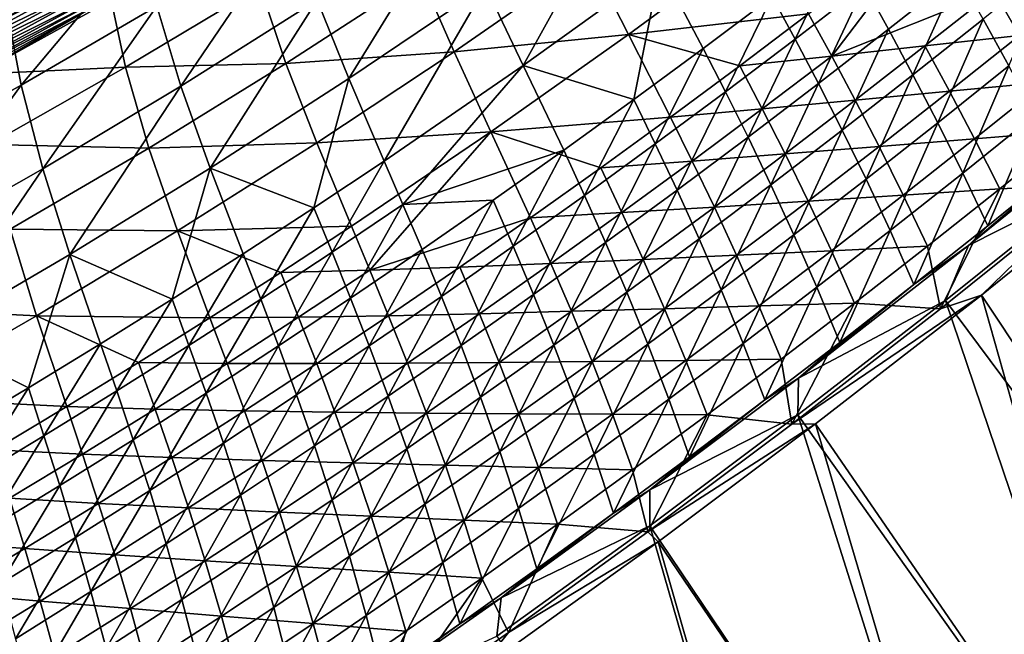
# Model space of a CAD drawing. Header units: metres. Extents: x 0 to 1400, y -1400 to 0.
# Tile 193 of 256: x 915 to 997, y -1174 to -1122. Entities that reach past the tile are written whole.
import ezdxf

# ---------------------------------------------------------------- set-up
doc = ezdxf.new("R2010")
doc.units = ezdxf.units.M

msp = doc.modelspace()

# ---------------------------------------------------------------- linework, layer by layer
at = {"layer": 'None'}
for points in [[(964.544495, -1111.764648, -311.179688), (953.318604, -1119.709473, -311.122162), (956.459717, -1126.298828, -255.104904)], [(964.544495, -1111.764648, -311.179688), (956.459717, -1126.298828, -255.104904), (967.87262, -1118.087524, -255.164444)], [(982.145569, -1125.527344, -171.803787), (980.22052, -1122.007202, -199.709122), (991.541626, -1113.179565, -199.755356)], [(982.145569, -1125.527344, -171.803787), (991.541626, -1113.179565, -199.755356), (995.665833, -1120.10498, -143.967316)], [(950.502502, -1113.460205, -367.220245), (939.30188, -1120.878052, -367.168365), (941.932617, -1127.408691, -311.062286)], [(950.502502, -1113.460205, -367.220245), (941.932617, -1127.408691, -311.062286), (953.318604, -1119.709473, -311.122162)], [(937.105286, -1114.527954, -423.340271), (925.954895, -1121.377441, -423.299835), (927.950806, -1128.03418, -367.114471)], [(937.105286, -1114.527954, -423.340271), (927.950806, -1128.03418, -367.114471), (939.30188, -1120.878052, -367.168365)], [(917.734619, -1115.673096, -481.604614), (906.347534, -1121.892944, -481.708893), (906.679504, -1122.514526, -480.282837)], [(917.734619, -1115.673096, -481.604614), (906.679504, -1122.514526, -480.282837), (918.081177, -1116.283325, -480.171753)], [(965.229309, -1123.737427, -255.552094), (961.969177, -1117.338013, -311.540497), (976.518127, -1115.393311, -255.603607)], [(980.22052, -1122.007202, -199.709122), (965.229309, -1123.737427, -255.552094), (976.518127, -1115.393311, -255.603607)], [(918.094421, -1116.538452, -485.98172), (906.683289, -1122.758179, -486.080017), (906.227295, -1121.904175, -487.507019)], [(918.081177, -1116.283325, -480.171753), (906.679504, -1122.514526, -480.282837), (906.980591, -1123.078247, -478.825714)], [(918.539001, -1117.321533, -484.504303), (906.683289, -1122.758179, -486.080017), (918.094421, -1116.538452, -485.98172)], [(918.081177, -1116.283325, -480.171753), (906.980591, -1123.078247, -478.825714), (918.395081, -1116.83606, -478.707855)], [(924.703613, -1115.945923, -469.427277), (913.5755, -1122.235352, -469.572601), (914.664856, -1127.952148, -423.257813)], [(924.703613, -1115.945923, -469.427277), (914.664856, -1127.952148, -423.257813), (925.954895, -1121.377441, -423.299835)], [(982.896667, -1116.17981, -199.298309), (977.193787, -1120.558594, -199.271896), (979.10498, -1124.103882, -171.353241)], [(984.864624, -1119.655151, -171.377686), (982.896667, -1116.17981, -199.298309), (979.10498, -1124.103882, -171.353241)], [(918.539001, -1117.321533, -484.504303), (907.108337, -1123.554321, -484.609985), (906.683289, -1122.758179, -486.080017)], [(918.395081, -1116.83606, -478.707855), (906.980591, -1123.078247, -478.825714), (907.250305, -1123.583252, -477.341248)], [(918.949829, -1118.045166, -482.98645), (907.108337, -1123.554321, -484.609985), (918.539001, -1117.321533, -484.504303)], [(918.395081, -1116.83606, -478.707855), (907.250305, -1123.583252, -477.341248), (918.675842, -1117.330444, -477.216705)], [(918.675842, -1117.330444, -477.216705), (907.250305, -1123.583252, -477.341248), (907.488159, -1124.028564, -475.833191)], [(907.488159, -1124.028564, -475.833191), (918.923035, -1117.765625, -475.702057), (918.675842, -1117.330444, -477.216705)], [(961.969177, -1117.338013, -311.540497), (950.697205, -1125.178833, -311.488922), (947.941345, -1118.850708, -367.566528)], [(961.969177, -1117.338013, -311.540497), (965.229309, -1123.737427, -255.552094), (950.697205, -1125.178833, -311.488922)], [(918.949829, -1118.045166, -482.98645), (907.501526, -1124.290649, -483.099579), (907.108337, -1123.554321, -484.609985)], [(907.693604, -1124.413452, -474.305267), (918.923035, -1117.765625, -475.702057), (907.488159, -1124.028564, -475.833191)], [(919.325867, -1118.70752, -481.431122), (907.501526, -1124.290649, -483.099579), (918.949829, -1118.045166, -482.98645)], [(907.693604, -1124.413452, -474.305267), (919.136047, -1118.140747, -474.167694), (918.923035, -1117.765625, -475.702057)], [(907.866272, -1124.736816, -472.761169), (919.136047, -1118.140747, -474.167694), (907.693604, -1124.413452, -474.305267)], [(907.866272, -1124.736816, -472.761169), (919.314392, -1118.454834, -472.61734), (919.136047, -1118.140747, -474.167694)], [(967.87262, -1118.087524, -255.164444), (956.459717, -1126.298828, -255.104904), (965.658752, -1129.155762, -199.217285)], [(965.658752, -1129.155762, -199.217285), (971.447632, -1124.884155, -199.244888), (967.87262, -1118.087524, -255.164444)], [(967.87262, -1118.087524, -255.164444), (971.447632, -1124.884155, -199.244888), (977.193787, -1120.558594, -199.271896)], [(994.757874, -1122.445313, -115.649658), (996.894897, -1126.353882, -87.832314), (1000.556335, -1117.746582, -115.666985)], [(919.325867, -1118.70752, -481.431122), (907.861755, -1124.965332, -481.551666), (907.501526, -1124.290649, -483.099579)], [(919.666565, -1119.307617, -479.842163), (907.861755, -1124.965332, -481.551666), (919.325867, -1118.70752, -481.431122)], [(908.005554, -1124.997803, -471.204651), (919.314392, -1118.454834, -472.61734), (907.866272, -1124.736816, -472.761169)], [(908.005554, -1124.997803, -471.204651), (919.457581, -1118.706909, -471.05481), (919.314392, -1118.454834, -472.61734)], [(913.5755, -1122.235352, -469.572601), (919.457581, -1118.706909, -471.05481), (908.005554, -1124.997803, -471.204651)], [(936.689453, -1126.155762, -367.523071), (934.547913, -1119.717407, -423.688538), (947.941345, -1118.850708, -367.566528)], [(950.697205, -1125.178833, -311.488922), (936.689453, -1126.155762, -367.523071), (947.941345, -1118.850708, -367.566528)], [(984.864624, -1119.655151, -171.377686), (986.873291, -1123.289307, -143.487564), (992.650208, -1118.716553, -143.508774)], [(986.873291, -1123.289307, -143.487564), (988.913757, -1127.096191, -115.631874), (992.650208, -1118.716553, -143.508774)], [(992.650208, -1118.716553, -143.508774), (988.913757, -1127.096191, -115.631874), (994.757874, -1122.445313, -115.649658)], [(1003.570801, -1119.107544, -116.137184), (997.790405, -1123.810791, -116.122604), (995.665833, -1120.10498, -143.967316)], [(919.666565, -1119.307617, -479.842163), (908.188477, -1125.577271, -479.970062), (907.861755, -1124.965332, -481.551666)], [(919.971313, -1119.844238, -478.223602), (908.188477, -1125.577271, -479.970062), (919.666565, -1119.307617, -479.842163)], [(919.971313, -1119.844238, -478.223602), (908.48114, -1126.125488, -478.358826), (908.188477, -1125.577271, -479.970062)], [(920.239563, -1120.316772, -476.579529), (908.48114, -1126.125488, -478.358826), (919.971313, -1119.844238, -478.223602)], [(934.547913, -1119.717407, -423.688538), (923.340393, -1126.447021, -423.662781), (922.148682, -1120.85498, -469.822479)], [(934.547913, -1119.717407, -423.688538), (936.689453, -1126.155762, -367.523071), (923.340393, -1126.447021, -423.662781)], [(953.318604, -1119.709473, -311.122162), (941.932617, -1127.408691, -311.062286), (944.883423, -1134.277344, -255.042953)], [(953.318604, -1119.709473, -311.122162), (944.883423, -1134.277344, -255.042953), (956.459717, -1126.298828, -255.104904)], [(979.10498, -1124.103882, -171.353241), (981.051697, -1127.812256, -143.465836), (984.864624, -1119.655151, -171.377686)], [(981.051697, -1127.812256, -143.465836), (986.873291, -1123.289307, -143.487564), (984.864624, -1119.655151, -171.377686)], [(920.239563, -1120.316772, -476.579529), (908.739197, -1126.609009, -476.721954), (908.48114, -1126.125488, -478.358826)], [(920.470764, -1120.723999, -474.914093), (908.739197, -1126.609009, -476.721954), (920.239563, -1120.316772, -476.579529)], [(908.739197, -1126.609009, -476.721954), (920.470764, -1120.723999, -474.914093), (908.962219, -1127.026855, -475.063507)], [(908.962219, -1127.026855, -475.063507), (920.470764, -1120.723999, -474.914093), (920.664368, -1121.064941, -473.231293)], [(977.193787, -1120.558594, -199.271896), (971.447632, -1124.884155, -199.244888), (973.301636, -1128.500854, -171.328217)], [(979.10498, -1124.103882, -171.353241), (977.193787, -1120.558594, -199.271896), (973.301636, -1128.500854, -171.328217)], [(995.665833, -1120.10498, -143.967316), (989.908508, -1124.682861, -143.949005), (982.145569, -1125.527344, -171.803787)], [(997.790405, -1123.810791, -116.122604), (989.908508, -1124.682861, -143.949005), (995.665833, -1120.10498, -143.967316)], [(908.962219, -1127.026855, -475.063507), (920.664368, -1121.064941, -473.231293), (909.149597, -1127.37793, -473.387543)], [(909.149597, -1127.37793, -473.387543), (920.664368, -1121.064941, -473.231293), (920.819824, -1121.338745, -471.535248)], [(909.149597, -1127.37793, -473.387543), (920.819824, -1121.338745, -471.535248), (909.300781, -1127.661255, -471.698059)], [(920.819824, -1121.338745, -471.535248), (910.960999, -1127.045776, -469.984528), (909.300781, -1127.661255, -471.698059)], [(922.148682, -1120.85498, -469.822479), (923.340393, -1126.447021, -423.662781), (910.960999, -1127.045776, -469.984528)], [(922.148682, -1120.85498, -469.822479), (910.960999, -1127.045776, -469.984528), (920.819824, -1121.338745, -471.535248)], [(925.954895, -1121.377441, -423.299835), (914.664856, -1127.952148, -423.257813), (916.455139, -1134.925293, -367.058624)], [(925.954895, -1121.377441, -423.299835), (916.455139, -1134.925293, -367.058624), (927.950806, -1128.03418, -367.114471)], [(939.30188, -1120.878052, -367.168365), (927.950806, -1128.03418, -367.114471), (930.392029, -1134.858154, -311.000183)], [(939.30188, -1120.878052, -367.168365), (930.392029, -1134.858154, -311.000183), (941.932617, -1127.408691, -311.062286)], [(913.5755, -1122.235352, -469.572601), (903.241577, -1134.24939, -423.214264), (914.664856, -1127.952148, -423.257813)], [(980.22052, -1122.007202, -199.709122), (974.4953, -1126.338989, -199.68544), (965.229309, -1123.737427, -255.552094)], [(974.4953, -1126.338989, -199.68544), (980.22052, -1122.007202, -199.709122), (982.145569, -1125.527344, -171.803787)], [(988.913757, -1127.096191, -115.631874), (990.976868, -1131.089111, -87.818542), (994.757874, -1122.445313, -115.649658)], [(994.757874, -1122.445313, -115.649658), (990.976868, -1131.089111, -87.818542), (996.894897, -1126.353882, -87.832314)], [(965.229309, -1123.737427, -255.552094), (953.772705, -1131.845825, -255.499039), (950.697205, -1125.178833, -311.488922)], [(965.229309, -1123.737427, -255.552094), (968.727478, -1130.615845, -199.661392), (953.772705, -1131.845825, -255.499039)], [(974.4953, -1126.338989, -199.68544), (968.727478, -1130.615845, -199.661392), (965.229309, -1123.737427, -255.552094)], [(981.051697, -1127.812256, -143.465836), (983.024353, -1131.698486, -115.61364), (986.873291, -1123.289307, -143.487564)], [(983.024353, -1131.698486, -115.61364), (988.913757, -1127.096191, -115.631874), (986.873291, -1123.289307, -143.487564)], [(997.790405, -1123.810791, -116.122604), (991.96582, -1128.464844, -116.107765), (989.908508, -1124.682861, -143.949005)], [(999.945862, -1127.69519, -88.319199), (991.96582, -1128.464844, -116.107765), (997.790405, -1123.810791, -116.122604)], [(971.447632, -1124.884155, -199.244888), (965.658752, -1129.155762, -199.217285), (967.455017, -1132.845337, -171.302628)], [(973.301636, -1128.500854, -171.328217), (971.447632, -1124.884155, -199.244888), (967.455017, -1132.845337, -171.302628)], [(973.301636, -1128.500854, -171.328217), (975.185913, -1132.284668, -143.443604), (979.10498, -1124.103882, -171.353241)], [(975.185913, -1132.284668, -143.443604), (981.051697, -1127.812256, -143.465836), (979.10498, -1124.103882, -171.353241)], [(989.908508, -1124.682861, -143.949005), (984.107544, -1129.209717, -143.930374), (982.145569, -1125.527344, -171.803787)], [(991.96582, -1128.464844, -116.107765), (984.107544, -1129.209717, -143.930374), (989.908508, -1124.682861, -143.949005)], [(939.263977, -1132.7677, -311.435974), (936.689453, -1126.155762, -367.523071), (950.697205, -1125.178833, -311.488922)], [(953.772705, -1131.845825, -255.499039), (939.263977, -1132.7677, -311.435974), (950.697205, -1125.178833, -311.488922)], [(976.363342, -1129.928833, -171.782074), (974.4953, -1126.338989, -199.68544), (982.145569, -1125.527344, -171.803787)], [(982.145569, -1125.527344, -171.803787), (984.107544, -1129.209717, -143.930374), (976.363342, -1129.928833, -171.782074)], [(923.340393, -1126.447021, -423.662781), (911.993347, -1132.899292, -423.636475), (910.960999, -1127.045776, -469.984528)], [(911.993347, -1132.899292, -423.636475), (923.340393, -1126.447021, -423.662781), (925.285706, -1133.194824, -367.478577)], [(923.340393, -1126.447021, -423.662781), (936.689453, -1126.155762, -367.523071), (925.285706, -1133.194824, -367.478577)], [(925.285706, -1133.194824, -367.478577), (936.689453, -1126.155762, -367.523071), (939.263977, -1132.7677, -311.435974)], [(956.459717, -1126.298828, -255.104904), (944.883423, -1134.277344, -255.042953), (946.443237, -1137.887573, -227.072098)], [(946.443237, -1137.887573, -227.072098), (959.827515, -1133.372925, -199.189087), (956.459717, -1126.298828, -255.104904)], [(956.459717, -1126.298828, -255.104904), (959.827515, -1133.372925, -199.189087), (965.658752, -1129.155762, -199.217285)], [(968.727478, -1130.615845, -199.661392), (974.4953, -1126.338989, -199.68544), (976.363342, -1129.928833, -171.782074)], [(990.976868, -1131.089111, -87.818542), (993.053589, -1135.281494, -60.051872), (996.894897, -1126.353882, -87.832314)], [(996.894897, -1126.353882, -87.832314), (993.053589, -1135.281494, -60.051872), (999.052979, -1130.454712, -60.061024)], [(983.024353, -1131.698486, -115.61364), (985.012756, -1135.776855, -87.804398), (988.913757, -1127.096191, -115.631874)], [(985.012756, -1135.776855, -87.804398), (990.976868, -1131.089111, -87.818542), (988.913757, -1127.096191, -115.631874)], [(914.664856, -1127.952148, -423.257813), (903.241577, -1134.24939, -423.214264), (904.820679, -1141.548218, -367.000977)], [(914.664856, -1127.952148, -423.257813), (904.820679, -1141.548218, -367.000977), (916.455139, -1134.925293, -367.058624)], [(927.950806, -1128.03418, -367.114471), (916.455139, -1134.925293, -367.058624), (918.702026, -1142.054199, -310.935913)], [(927.950806, -1128.03418, -367.114471), (918.702026, -1142.054199, -310.935913), (930.392029, -1134.858154, -311.000183)], [(941.932617, -1127.408691, -311.062286), (930.392029, -1134.858154, -311.000183), (939.035461, -1138.177856, -255.011108)], [(941.932617, -1127.408691, -311.062286), (939.035461, -1138.177856, -255.011108), (944.883423, -1134.277344, -255.042953)], [(975.185913, -1132.284668, -143.443604), (977.089966, -1136.251587, -115.594963), (981.051697, -1127.812256, -143.465836)], [(977.089966, -1136.251587, -115.594963), (983.024353, -1131.698486, -115.61364), (981.051697, -1127.812256, -143.465836)], [(999.945862, -1127.69519, -88.319199), (994.047607, -1132.431885, -88.308502), (991.96582, -1128.464844, -116.107765)], [(999.945862, -1127.69519, -88.319199), (1002.124146, -1131.770386, -60.561863), (994.047607, -1132.431885, -88.308502)], [(967.455017, -1132.845337, -171.302628), (969.276306, -1136.706055, -143.420853), (973.301636, -1128.500854, -171.328217)], [(969.276306, -1136.706055, -143.420853), (975.185913, -1132.284668, -143.443604), (973.301636, -1128.500854, -171.328217)], [(991.96582, -1128.464844, -116.107765), (986.097168, -1133.069458, -116.092682), (984.107544, -1129.209717, -143.930374)], [(994.047607, -1132.431885, -88.308502), (986.097168, -1133.069458, -116.092682), (991.96582, -1128.464844, -116.107765)], [(965.658752, -1129.155762, -199.217285), (959.827515, -1133.372925, -199.189087), (961.565552, -1137.136841, -171.276505)], [(967.455017, -1132.845337, -171.302628), (965.658752, -1129.155762, -199.217285), (961.565552, -1137.136841, -171.276505)], [(984.107544, -1129.209717, -143.930374), (978.263245, -1133.685181, -143.911438), (976.363342, -1129.928833, -171.782074)], [(986.097168, -1133.069458, -116.092682), (978.263245, -1133.685181, -143.911438), (984.107544, -1129.209717, -143.930374)], [(968.727478, -1130.615845, -199.661392), (962.91748, -1134.837158, -199.636993), (953.772705, -1131.845825, -255.499039)], [(962.91748, -1134.837158, -199.636993), (968.727478, -1130.615845, -199.661392), (970.538391, -1134.276978, -171.76004)], [(970.538391, -1134.276978, -171.76004), (968.727478, -1130.615845, -199.661392), (976.363342, -1129.928833, -171.782074)], [(976.363342, -1129.928833, -171.782074), (978.263245, -1133.685181, -143.911438), (970.538391, -1134.276978, -171.76004)], [(993.053589, -1135.281494, -60.051872), (995.135498, -1139.688354, -32.323483), (999.052979, -1130.454712, -60.061024)], [(999.052979, -1130.454712, -60.061024), (995.135498, -1139.688354, -32.323483), (1001.224731, -1134.761963, -32.32682)], [(985.012756, -1135.776855, -87.804398), (987.006958, -1140.061646, -60.042427), (990.976868, -1131.089111, -87.818542)], [(987.006958, -1140.061646, -60.042427), (993.053589, -1135.281494, -60.051872), (990.976868, -1131.089111, -87.818542)], [(942.153137, -1139.716309, -255.444565), (939.263977, -1132.7677, -311.435974), (953.772705, -1131.845825, -255.499039)], [(943.678833, -1143.368164, -227.48822), (942.153137, -1139.716309, -255.444565), (953.772705, -1131.845825, -255.499039)], [(953.772705, -1131.845825, -255.499039), (957.065735, -1139.002808, -199.612259), (943.678833, -1143.368164, -227.48822)], [(962.91748, -1134.837158, -199.636993), (957.065735, -1139.002808, -199.612259), (953.772705, -1131.845825, -255.499039)], [(977.089966, -1136.251587, -115.594963), (979.002747, -1140.416382, -87.789879), (983.024353, -1131.698486, -115.61364)], [(979.002747, -1140.416382, -87.789879), (985.012756, -1135.776855, -87.804398), (983.024353, -1131.698486, -115.61364)], [(1001.224731, -1134.761963, -32.32682), (993.541443, -1141.305786, -30.948378), (1004.804749, -1132.183228, -30.950325)], [(993.541443, -1141.305786, -30.948378), (1003.809814, -1136.130371, -29.551357), (1004.804749, -1132.183228, -30.950325)], [(1002.124146, -1131.770386, -60.561863), (996.14502, -1136.59729, -60.555923), (994.047607, -1132.431885, -88.308502)], [(996.14502, -1136.59729, -60.555923), (1002.124146, -1131.770386, -60.561863), (1004.112549, -1136.21814, -32.845226)], [(925.285706, -1133.194824, -367.478577), (913.737732, -1139.966797, -367.433105), (911.993347, -1132.899292, -423.636475)], [(939.263977, -1132.7677, -311.435974), (927.675659, -1140.103149, -311.381714), (925.285706, -1133.194824, -367.478577)], [(939.263977, -1132.7677, -311.435974), (942.153137, -1139.716309, -255.444565), (927.675659, -1140.103149, -311.381714)], [(961.565552, -1137.136841, -171.276505), (963.323181, -1141.075684, -143.397598), (967.455017, -1132.845337, -171.302628)], [(963.323181, -1141.075684, -143.397598), (969.276306, -1136.706055, -143.420853), (967.455017, -1132.845337, -171.302628)], [(969.276306, -1136.706055, -143.420853), (971.111023, -1140.754639, -115.575844), (975.185913, -1132.284668, -143.443604)], [(971.111023, -1140.754639, -115.575844), (977.089966, -1136.251587, -115.594963), (975.185913, -1132.284668, -143.443604)], [(986.097168, -1133.069458, -116.092682), (980.184753, -1137.623901, -116.077354), (978.263245, -1133.685181, -143.911438)], [(988.104614, -1137.120361, -88.297623), (980.184753, -1137.623901, -116.077354), (986.097168, -1133.069458, -116.092682)], [(994.047607, -1132.431885, -88.308502), (988.104614, -1137.120361, -88.297623), (986.097168, -1133.069458, -116.092682)], [(994.047607, -1132.431885, -88.308502), (996.14502, -1136.59729, -60.555923), (988.104614, -1137.120361, -88.297623)], [(927.675659, -1140.103149, -311.381714), (913.737732, -1139.966797, -367.433105), (925.285706, -1133.194824, -367.478577)], [(953.954529, -1137.535034, -199.160339), (959.827515, -1133.372925, -199.189087), (946.443237, -1137.887573, -227.072098)], [(959.827515, -1133.372925, -199.189087), (953.954529, -1137.535034, -199.160339), (955.633728, -1141.374634, -171.249847)], [(961.565552, -1137.136841, -171.276505), (959.827515, -1133.372925, -199.189087), (955.633728, -1141.374634, -171.249847)], [(978.263245, -1133.685181, -143.911438), (972.375854, -1138.108765, -143.892227), (970.538391, -1134.276978, -171.76004)], [(980.184753, -1137.623901, -116.077354), (972.375854, -1138.108765, -143.892227), (978.263245, -1133.685181, -143.911438)], [(944.883423, -1134.277344, -255.042953), (939.035461, -1138.177856, -255.011108), (940.543457, -1141.861816, -227.040863)], [(944.883423, -1134.277344, -255.042953), (940.543457, -1141.861816, -227.040863), (946.443237, -1137.887573, -227.072098)], [(964.670959, -1138.571289, -171.737671), (962.91748, -1134.837158, -199.636993), (970.538391, -1134.276978, -171.76004)], [(970.538391, -1134.276978, -171.76004), (972.375854, -1138.108765, -143.892227), (964.670959, -1138.571289, -171.737671)], [(1008.430603, -1134.269287, -32.13591), (1022.619324, -1187.611816, -3), (994.620789, -1145.441162, -32.138237)], [(1008.430603, -1134.269287, -32.13591), (994.620789, -1145.441162, -32.138237), (1004.112549, -1136.21814, -32.845226)], [(916.455139, -1134.925293, -367.058624), (904.820679, -1141.548218, -367.000977), (906.867615, -1148.993164, -310.869659)], [(916.455139, -1134.925293, -367.058624), (906.867615, -1148.993164, -310.869659), (918.702026, -1142.054199, -310.935913)], [(930.392029, -1134.858154, -311.000183), (918.702026, -1142.054199, -310.935913), (927.222656, -1145.79895, -254.945755)], [(927.222656, -1145.79895, -254.945755), (933.148376, -1142.018555, -254.978714), (930.392029, -1134.858154, -311.000183)], [(930.392029, -1134.858154, -311.000183), (933.148376, -1142.018555, -254.978714), (939.035461, -1138.177856, -255.011108)], [(957.065735, -1139.002808, -199.612259), (962.91748, -1134.837158, -199.636993), (964.670959, -1138.571289, -171.737671)], [(987.006958, -1140.061646, -60.042427), (988.997742, -1144.568848, -32.319981), (993.053589, -1135.281494, -60.051872)], [(988.997742, -1144.568848, -32.319981), (995.135498, -1139.688354, -32.323483), (993.053589, -1135.281494, -60.051872)], [(995.135498, -1139.688354, -32.323483), (993.541443, -1141.305786, -30.948378), (1001.224731, -1134.761963, -32.32682)], [(971.111023, -1140.754639, -115.575844), (972.947327, -1145.00708, -87.774994), (977.089966, -1136.251587, -115.594963)], [(972.947327, -1145.00708, -87.774994), (979.002747, -1140.416382, -87.789879), (977.089966, -1136.251587, -115.594963)], [(979.002747, -1140.416382, -87.789879), (980.913513, -1144.794434, -60.032684), (985.012756, -1135.776855, -87.804398)], [(980.913513, -1144.794434, -60.032684), (987.006958, -1140.061646, -60.042427), (985.012756, -1135.776855, -87.804398)], [(1004.112549, -1136.21814, -32.845226), (994.620789, -1145.441162, -32.138237), (991.216003, -1146.581177, -32.845245)], [(991.216003, -1146.581177, -32.845245), (996.14502, -1136.59729, -60.555923), (1004.112549, -1136.21814, -32.845226)], [(1003.809814, -1136.130371, -29.551357), (991.632202, -1145.901978, -29.553452), (1022.172974, -1186.978027)], [(991.632202, -1145.901978, -29.553452), (1003.809814, -1136.130371, -29.551357), (993.541443, -1141.305786, -30.948378)], [(955.633728, -1141.374634, -171.249847), (957.326965, -1145.393066, -143.373871), (961.565552, -1137.136841, -171.276505)], [(957.326965, -1145.393066, -143.373871), (963.323181, -1141.075684, -143.397598), (961.565552, -1137.136841, -171.276505)], [(963.323181, -1141.075684, -143.397598), (965.08783, -1145.207275, -115.55629), (969.276306, -1136.706055, -143.420853)], [(965.08783, -1145.207275, -115.55629), (971.111023, -1140.754639, -115.575844), (969.276306, -1136.706055, -143.420853)], [(988.104614, -1137.120361, -88.297623), (982.117249, -1141.759888, -88.286568), (980.184753, -1137.623901, -116.077354)], [(988.104614, -1137.120361, -88.297623), (990.1203, -1141.376831, -60.549877), (982.117249, -1141.759888, -88.286568)], [(996.14502, -1136.59729, -60.555923), (990.1203, -1141.376831, -60.549877), (988.104614, -1137.120361, -88.297623)], [(990.1203, -1141.376831, -60.549877), (996.14502, -1136.59729, -60.555923), (991.216003, -1146.581177, -32.845245)], [(946.443237, -1137.887573, -227.072098), (940.543457, -1141.861816, -227.040863), (942.084961, -1145.691406, -199.101151)], [(948.040161, -1141.641357, -199.131012), (946.443237, -1137.887573, -227.072098), (942.084961, -1145.691406, -199.101151)], [(948.040161, -1141.641357, -199.131012), (953.954529, -1137.535034, -199.160339), (946.443237, -1137.887573, -227.072098)], [(953.954529, -1137.535034, -199.160339), (948.040161, -1141.641357, -199.131012), (949.659912, -1145.558105, -171.222656)], [(955.633728, -1141.374634, -171.249847), (953.954529, -1137.535034, -199.160339), (949.659912, -1145.558105, -171.222656)], [(980.184753, -1137.623901, -116.077354), (974.22876, -1142.127808, -116.061806), (972.375854, -1138.108765, -143.892227)], [(982.117249, -1141.759888, -88.286568), (974.22876, -1142.127808, -116.061806), (980.184753, -1137.623901, -116.077354)], [(939.035461, -1138.177856, -255.011108), (933.148376, -1142.018555, -254.978714), (934.603943, -1145.777832, -227.009079)], [(939.035461, -1138.177856, -255.011108), (934.603943, -1145.777832, -227.009079), (940.543457, -1141.861816, -227.040863)], [(958.761536, -1142.811523, -171.714996), (957.065735, -1139.002808, -199.612259), (964.670959, -1138.571289, -171.737671)], [(964.670959, -1138.571289, -171.737671), (966.445679, -1142.480103, -143.872726), (958.761536, -1142.811523, -171.714996)], [(972.375854, -1138.108765, -143.892227), (966.445679, -1142.480103, -143.872726), (964.670959, -1138.571289, -171.737671)], [(974.22876, -1142.127808, -116.061806), (966.445679, -1142.480103, -143.872726), (972.375854, -1138.108765, -143.892227)], [(943.678833, -1143.368164, -227.48822), (957.065735, -1139.002808, -199.612259), (951.172668, -1143.112183, -199.587173)], [(951.172668, -1143.112183, -199.587173), (957.065735, -1139.002808, -199.612259), (958.761536, -1142.811523, -171.714996)], [(915.93866, -1147.183716, -311.326233), (902.053162, -1146.470947, -367.386719), (913.737732, -1139.966797, -367.433105)], [(927.675659, -1140.103149, -311.381714), (915.93866, -1147.183716, -311.326233), (913.737732, -1139.966797, -367.433105)], [(927.675659, -1140.103149, -311.381714), (930.375366, -1147.34668, -255.388763), (915.93866, -1147.183716, -311.326233)], [(942.153137, -1139.716309, -255.444565), (936.283752, -1143.561646, -255.416824), (927.675659, -1140.103149, -311.381714)], [(936.283752, -1143.561646, -255.416824), (930.375366, -1147.34668, -255.388763), (927.675659, -1140.103149, -311.381714)], [(936.283752, -1143.561646, -255.416824), (942.153137, -1139.716309, -255.444565), (943.678833, -1143.368164, -227.48822)], [(972.947327, -1145.00708, -87.774994), (974.773499, -1149.479248, -60.022652), (979.002747, -1140.416382, -87.789879)], [(974.773499, -1149.479248, -60.022652), (980.913513, -1144.794434, -60.032684), (979.002747, -1140.416382, -87.789879)], [(980.913513, -1144.794434, -60.032684), (982.81189, -1149.40271, -32.316315), (987.006958, -1140.061646, -60.042427)], [(982.81189, -1149.40271, -32.316315), (988.997742, -1144.568848, -32.319981), (987.006958, -1140.061646, -60.042427)], [(993.541443, -1141.305786, -30.948378), (995.135498, -1139.688354, -32.323483), (988.997742, -1144.568848, -32.319981)], [(957.326965, -1145.393066, -143.373871), (959.020813, -1149.608643, -115.536324), (963.323181, -1141.075684, -143.397598)], [(959.020813, -1149.608643, -115.536324), (965.08783, -1145.207275, -115.55629), (963.323181, -1141.075684, -143.397598)], [(965.08783, -1145.207275, -115.55629), (966.846802, -1149.548096, -87.759743), (971.111023, -1140.754639, -115.575844)], [(966.846802, -1149.548096, -87.759743), (972.947327, -1145.00708, -87.774994), (971.111023, -1140.754639, -115.575844)], [(918.702026, -1142.054199, -310.935913), (906.867615, -1148.993164, -310.869659), (915.257385, -1153.176758, -254.878265)], [(915.257385, -1153.176758, -254.878265), (921.258789, -1149.518555, -254.912277), (918.702026, -1142.054199, -310.935913)], [(918.702026, -1142.054199, -310.935913), (921.258789, -1149.518555, -254.912277), (927.222656, -1145.79895, -254.945755)], [(928.625122, -1149.634888, -226.976761), (933.148376, -1142.018555, -254.978714), (927.222656, -1145.79895, -254.945755)], [(933.148376, -1142.018555, -254.978714), (928.625122, -1149.634888, -226.976761), (934.603943, -1145.777832, -227.009079)], [(940.543457, -1141.861816, -227.040863), (934.603943, -1145.777832, -227.009079), (936.089294, -1149.68457, -199.070755)], [(940.543457, -1141.861816, -227.040863), (936.089294, -1149.68457, -199.070755), (942.084961, -1145.691406, -199.101151)], [(948.040161, -1141.641357, -199.131012), (942.084961, -1145.691406, -199.101151), (943.644592, -1149.686646, -171.194946)], [(949.659912, -1145.558105, -171.222656), (948.040161, -1141.641357, -199.131012), (943.644592, -1149.686646, -171.194946)], [(949.659912, -1145.558105, -171.222656), (951.288147, -1149.657349, -143.34967), (955.633728, -1141.374634, -171.249847)], [(951.288147, -1149.657349, -143.34967), (957.326965, -1145.393066, -143.373871), (955.633728, -1141.374634, -171.249847)], [(974.22876, -1142.127808, -116.061806), (982.117249, -1141.759888, -88.286568), (976.085632, -1146.350098, -88.275345)], [(976.085632, -1146.350098, -88.275345), (982.117249, -1141.759888, -88.286568), (984.050232, -1146.108521, -60.54372)], [(979.391602, -1152.362061, -30.945713), (993.541443, -1141.305786, -30.948378), (988.997742, -1144.568848, -32.319981)], [(979.391602, -1152.362061, -30.945713), (991.632202, -1145.901978, -29.553452), (993.541443, -1141.305786, -30.948378)], [(982.117249, -1141.759888, -88.286568), (990.1203, -1141.376831, -60.549877), (984.050232, -1146.108521, -60.54372)], [(984.050232, -1146.108521, -60.54372), (990.1203, -1141.376831, -60.549877), (991.216003, -1146.581177, -32.845245)], [(952.810364, -1146.99707, -171.692032), (951.172668, -1143.112183, -199.587173), (958.761536, -1142.811523, -171.714996)], [(958.761536, -1142.811523, -171.714996), (960.473022, -1146.798584, -143.852951), (952.810364, -1146.99707, -171.692032)], [(966.445679, -1142.480103, -143.872726), (960.473022, -1146.798584, -143.852951), (958.761536, -1142.811523, -171.714996)], [(960.473022, -1146.798584, -143.852951), (966.445679, -1142.480103, -143.872726), (968.229492, -1146.580811, -116.046021)], [(966.445679, -1142.480103, -143.872726), (974.22876, -1142.127808, -116.061806), (968.229492, -1146.580811, -116.046021)], [(968.229492, -1146.580811, -116.046021), (974.22876, -1142.127808, -116.061806), (976.085632, -1146.350098, -88.275345)], [(930.375366, -1147.34668, -255.388763), (936.283752, -1143.561646, -255.416824), (937.758789, -1147.287842, -227.461166)], [(937.758789, -1147.287842, -227.461166), (936.283752, -1143.561646, -255.416824), (943.678833, -1143.368164, -227.48822)], [(937.758789, -1147.287842, -227.461166), (943.678833, -1143.368164, -227.48822), (945.238708, -1147.165283, -199.561783)], [(945.238708, -1147.165283, -199.561783), (943.678833, -1143.368164, -227.48822), (951.172668, -1143.112183, -199.587173)], [(945.238708, -1147.165283, -199.561783), (951.172668, -1143.112183, -199.587173), (952.810364, -1146.99707, -171.692032)], [(979.391602, -1152.362061, -30.945713), (988.997742, -1144.568848, -32.319981), (982.81189, -1149.40271, -32.316315)], [(951.288147, -1149.657349, -143.34967), (952.910339, -1153.95813, -115.51593), (957.326965, -1145.393066, -143.373871)], [(952.910339, -1153.95813, -115.51593), (959.020813, -1149.608643, -115.536324), (957.326965, -1145.393066, -143.373871)], [(959.020813, -1149.608643, -115.536324), (960.701538, -1154.039063, -87.744141), (965.08783, -1145.207275, -115.55629)], [(960.701538, -1154.039063, -87.744141), (966.846802, -1149.548096, -87.759743), (965.08783, -1145.207275, -115.55629)], [(966.846802, -1149.548096, -87.759743), (968.587341, -1154.115356, -60.012325), (972.947327, -1145.00708, -87.774994)], [(968.587341, -1154.115356, -60.012325), (974.773499, -1149.479248, -60.022652), (972.947327, -1145.00708, -87.774994)], [(974.773499, -1149.479248, -60.022652), (976.578186, -1154.188965, -32.312477), (980.913513, -1144.794434, -60.032684)], [(976.578186, -1154.188965, -32.312477), (982.81189, -1149.40271, -32.316315), (980.913513, -1144.794434, -60.032684)], [(927.222656, -1145.79895, -254.945755), (921.258789, -1149.518555, -254.912277), (922.607422, -1153.432739, -226.943909)], [(922.607422, -1153.432739, -226.943909), (928.625122, -1149.634888, -226.976761), (927.222656, -1145.79895, -254.945755)], [(934.603943, -1145.777832, -227.009079), (928.625122, -1149.634888, -226.976761), (930.053589, -1153.620361, -199.039841)], [(934.603943, -1145.777832, -227.009079), (930.053589, -1153.620361, -199.039841), (936.089294, -1149.68457, -199.070755)], [(942.084961, -1145.691406, -199.101151), (936.089294, -1149.68457, -199.070755), (937.588074, -1153.759766, -171.166733)], [(943.644592, -1149.686646, -171.194946), (942.084961, -1145.691406, -199.101151), (937.588074, -1153.759766, -171.166733)], [(943.644592, -1149.686646, -171.194946), (945.20697, -1153.86792, -143.324982), (949.659912, -1145.558105, -171.222656)], [(945.20697, -1153.86792, -143.324982), (951.288147, -1149.657349, -143.34967), (949.659912, -1145.558105, -171.222656)], [(984.050232, -1146.108521, -60.54372), (977.934937, -1150.791748, -60.537457), (976.085632, -1146.350098, -88.275345)], [(978.813782, -1156.19751, -32.845261), (977.934937, -1150.791748, -60.537457), (984.050232, -1146.108521, -60.54372)], [(994.620789, -1145.441162, -32.138237), (978.813782, -1156.19751, -32.845261), (991.216003, -1146.581177, -32.845245)], [(994.620789, -1145.441162, -32.138237), (980.805054, -1156.190308, -32.140785), (978.813782, -1156.19751, -32.845261)], [(991.216003, -1146.581177, -32.845245), (978.813782, -1156.19751, -32.845261), (984.050232, -1146.108521, -60.54372)], [(991.632202, -1145.901978, -29.553452), (979.337158, -1155.432617, -29.555742), (1008.978149, -1197.192139)], [(979.337158, -1155.432617, -29.555742), (991.632202, -1145.901978, -29.553452), (979.391602, -1152.362061, -30.945713)], [(994.620789, -1145.441162, -32.138237), (1009.408997, -1197.836792, -3), (980.805054, -1156.190308, -32.140785)], [(991.632202, -1145.901978, -29.553452), (1008.978149, -1197.192139), (1022.172974, -1186.978027)], [(1022.619324, -1187.611816, -3), (1009.408997, -1197.836792, -3), (994.620789, -1145.441162, -32.138237)], [(902.053162, -1146.470947, -367.386719), (915.93866, -1147.183716, -311.326233), (904.059204, -1154.007935, -311.269684)], [(946.81781, -1151.127808, -171.668762), (945.238708, -1147.165283, -199.561783), (952.810364, -1146.99707, -171.692032)], [(952.810364, -1146.99707, -171.692032), (954.458069, -1151.063965, -143.832932), (946.81781, -1151.127808, -171.668762)], [(960.473022, -1146.798584, -143.852951), (954.458069, -1151.063965, -143.832932), (952.810364, -1146.99707, -171.692032)], [(962.187073, -1150.9823, -116.030022), (954.458069, -1151.063965, -143.832932), (960.473022, -1146.798584, -143.852951)], [(968.229492, -1146.580811, -116.046021), (962.187073, -1150.9823, -116.030022), (960.473022, -1146.798584, -143.852951)], [(970.009888, -1150.890503, -88.263954), (962.187073, -1150.9823, -116.030022), (968.229492, -1146.580811, -116.046021)], [(976.085632, -1146.350098, -88.275345), (970.009888, -1150.890503, -88.263954), (968.229492, -1146.580811, -116.046021)], [(977.934937, -1150.791748, -60.537457), (970.009888, -1150.890503, -88.263954), (976.085632, -1146.350098, -88.275345)], [(904.059204, -1154.007935, -311.269684), (915.93866, -1147.183716, -311.326233), (918.444214, -1154.734863, -255.331741)], [(930.375366, -1147.34668, -255.388763), (924.428711, -1151.071167, -255.360397), (915.93866, -1147.183716, -311.326233)], [(915.93866, -1147.183716, -311.326233), (924.428711, -1151.071167, -255.360397), (918.444214, -1154.734863, -255.331741)], [(924.428711, -1151.071167, -255.360397), (930.375366, -1147.34668, -255.388763), (931.799255, -1151.149048, -227.433777)], [(931.799255, -1151.149048, -227.433777), (930.375366, -1147.34668, -255.388763), (937.758789, -1147.287842, -227.461166)], [(931.799255, -1151.149048, -227.433777), (937.758789, -1147.287842, -227.461166), (939.264221, -1151.161499, -199.536087)], [(939.264221, -1151.161499, -199.536087), (937.758789, -1147.287842, -227.461166), (945.238708, -1147.165283, -199.561783)], [(939.264221, -1151.161499, -199.536087), (945.238708, -1147.165283, -199.561783), (946.81781, -1151.127808, -171.668762)], [(906.867615, -1148.993164, -310.869659), (909.218872, -1156.773071, -254.843765), (915.257385, -1153.176758, -254.878265)], [(968.587341, -1154.115356, -60.012325), (970.29718, -1158.927124, -32.308468), (974.773499, -1149.479248, -60.022652)], [(970.29718, -1158.927124, -32.308468), (976.578186, -1154.188965, -32.312477), (974.773499, -1149.479248, -60.022652)], [(976.578186, -1154.188965, -32.312477), (979.391602, -1152.362061, -30.945713), (982.81189, -1149.40271, -32.316315)], [(916.551392, -1157.170532, -226.910553), (921.258789, -1149.518555, -254.912277), (915.257385, -1153.176758, -254.878265)], [(921.258789, -1149.518555, -254.912277), (916.551392, -1157.170532, -226.910553), (922.607422, -1153.432739, -226.943909)], [(923.978333, -1157.498047, -199.008423), (928.625122, -1149.634888, -226.976761), (922.607422, -1153.432739, -226.943909)], [(928.625122, -1149.634888, -226.976761), (923.978333, -1157.498047, -199.008423), (930.053589, -1153.620361, -199.039841)], [(936.089294, -1149.68457, -199.070755), (930.053589, -1153.620361, -199.039841), (931.490784, -1157.776733, -171.138031)], [(937.588074, -1153.759766, -171.166733), (936.089294, -1149.68457, -199.070755), (931.490784, -1157.776733, -171.138031)], [(937.588074, -1153.759766, -171.166733), (939.083862, -1158.024292, -143.29985), (943.644592, -1149.686646, -171.194946)], [(939.083862, -1158.024292, -143.29985), (945.20697, -1153.86792, -143.324982), (943.644592, -1149.686646, -171.194946)], [(945.20697, -1153.86792, -143.324982), (946.756714, -1158.255127, -115.49514), (951.288147, -1149.657349, -143.34967)], [(946.756714, -1158.255127, -115.49514), (952.910339, -1153.95813, -115.51593), (951.288147, -1149.657349, -143.34967)], [(952.910339, -1153.95813, -115.51593), (954.51178, -1158.479004, -87.72818), (959.020813, -1149.608643, -115.536324)], [(954.51178, -1158.479004, -87.72818), (960.701538, -1154.039063, -87.744141), (959.020813, -1149.608643, -115.536324)], [(960.701538, -1154.039063, -87.744141), (962.355347, -1158.701904, -60.001709), (966.846802, -1149.548096, -87.759743)], [(962.355347, -1158.701904, -60.001709), (968.587341, -1154.115356, -60.012325), (966.846802, -1149.548096, -87.759743)], [(918.444214, -1154.734863, -255.331741), (924.428711, -1151.071167, -255.360397), (925.80072, -1154.95105, -227.406097)], [(925.80072, -1154.95105, -227.406097), (924.428711, -1151.071167, -255.360397), (931.799255, -1151.149048, -227.433777)], [(940.784241, -1155.203125, -171.645203), (939.264221, -1151.161499, -199.536087), (946.81781, -1151.127808, -171.668762)], [(946.81781, -1151.127808, -171.668762), (948.401245, -1155.275757, -143.812637), (940.784241, -1155.203125, -171.645203)], [(954.458069, -1151.063965, -143.832932), (948.401245, -1155.275757, -143.812637), (946.81781, -1151.127808, -171.668762)], [(956.101807, -1155.332031, -116.013817), (948.401245, -1155.275757, -143.812637), (954.458069, -1151.063965, -143.832932)], [(962.187073, -1150.9823, -116.030022), (956.101807, -1155.332031, -116.013817), (954.458069, -1151.063965, -143.832932)], [(963.890381, -1155.380493, -88.252411), (956.101807, -1155.332031, -116.013817), (962.187073, -1150.9823, -116.030022)], [(970.009888, -1150.890503, -88.263954), (963.890381, -1155.380493, -88.252411), (962.187073, -1150.9823, -116.030022)], [(971.774597, -1155.426025, -60.531094), (963.890381, -1155.380493, -88.252411), (970.009888, -1150.890503, -88.263954)], [(977.934937, -1150.791748, -60.537457), (971.774597, -1155.426025, -60.531094), (970.009888, -1150.890503, -88.263954)], [(977.934937, -1150.791748, -60.537457), (978.813782, -1156.19751, -32.845261), (971.774597, -1155.426025, -60.531094)], [(925.80072, -1154.95105, -227.406097), (931.799255, -1151.149048, -227.433777), (933.249756, -1155.100586, -199.510086)], [(933.249756, -1155.100586, -199.510086), (931.799255, -1151.149048, -227.433777), (939.264221, -1151.161499, -199.536087)], [(933.249756, -1155.100586, -199.510086), (939.264221, -1151.161499, -199.536087), (940.784241, -1155.203125, -171.645203)], [(967.013306, -1161.678955, -30.943186), (979.391602, -1152.362061, -30.945713), (976.578186, -1154.188965, -32.312477)], [(967.013306, -1161.678955, -30.943186), (979.337158, -1155.432617, -29.555742), (979.391602, -1152.362061, -30.945713)], [(915.257385, -1153.176758, -254.878265), (909.218872, -1156.773071, -254.843765), (910.457458, -1160.8479, -226.876694)], [(910.457458, -1160.8479, -226.876694), (916.551392, -1157.170532, -226.910553), (915.257385, -1153.176758, -254.878265)], [(922.607422, -1153.432739, -226.943909), (916.551392, -1157.170532, -226.910553), (917.863892, -1161.317383, -198.976501)], [(917.863892, -1161.317383, -198.976501), (923.978333, -1157.498047, -199.008423), (922.607422, -1153.432739, -226.943909)], [(918.444214, -1154.734863, -255.331741), (912.422668, -1158.337402, -255.302795), (904.059204, -1154.007935, -311.269684)], [(930.053589, -1153.620361, -199.039841), (923.978333, -1157.498047, -199.008423), (925.353088, -1161.737061, -171.108856)], [(931.490784, -1157.776733, -171.138031), (930.053589, -1153.620361, -199.039841), (925.353088, -1161.737061, -171.108856)], [(931.490784, -1157.776733, -171.138031), (932.919189, -1162.125854, -143.274261), (937.588074, -1153.759766, -171.166733)], [(932.919189, -1162.125854, -143.274261), (939.083862, -1158.024292, -143.29985), (937.588074, -1153.759766, -171.166733)], [(939.083862, -1158.024292, -143.29985), (940.560242, -1162.498901, -115.473946), (945.20697, -1153.86792, -143.324982)], [(940.560242, -1162.498901, -115.473946), (946.756714, -1158.255127, -115.49514), (945.20697, -1153.86792, -143.324982)], [(946.756714, -1158.255127, -115.49514), (948.278015, -1162.86731, -87.711876), (952.910339, -1153.95813, -115.51593)], [(948.278015, -1162.86731, -87.711876), (954.51178, -1158.479004, -87.72818), (952.910339, -1153.95813, -115.51593)], [(954.51178, -1158.479004, -87.72818), (956.077942, -1163.238281, -59.990799), (960.701538, -1154.039063, -87.744141)], [(956.077942, -1163.238281, -59.990799), (962.355347, -1158.701904, -60.001709), (960.701538, -1154.039063, -87.744141)], [(962.355347, -1158.701904, -60.001709), (963.969055, -1163.616211, -32.304283), (968.587341, -1154.115356, -60.012325)], [(963.969055, -1163.616211, -32.304283), (970.29718, -1158.927124, -32.308468), (968.587341, -1154.115356, -60.012325)], [(970.29718, -1158.927124, -32.308468), (967.013306, -1161.678955, -30.943186), (976.578186, -1154.188965, -32.312477)], [(912.422668, -1158.337402, -255.302795), (918.444214, -1154.734863, -255.331741), (919.763733, -1158.69397, -227.378143)], [(919.763733, -1158.69397, -227.378143), (918.444214, -1154.734863, -255.331741), (925.80072, -1154.95105, -227.406097)], [(919.763733, -1158.69397, -227.378143), (925.80072, -1154.95105, -227.406097), (927.195618, -1158.982056, -199.48381)], [(927.195618, -1158.982056, -199.48381), (925.80072, -1154.95105, -227.406097), (933.249756, -1155.100586, -199.510086)], [(927.195618, -1158.982056, -199.48381), (933.249756, -1155.100586, -199.510086), (934.709961, -1159.222778, -171.621384)], [(934.709961, -1159.222778, -171.621384), (933.249756, -1155.100586, -199.510086), (940.784241, -1155.203125, -171.645203)], [(940.784241, -1155.203125, -171.645203), (942.302734, -1159.433594, -143.792114), (934.709961, -1159.222778, -171.621384)], [(948.401245, -1155.275757, -143.812637), (942.302734, -1159.433594, -143.792114), (940.784241, -1155.203125, -171.645203)], [(949.973938, -1159.629272, -115.997406), (942.302734, -1159.433594, -143.792114), (948.401245, -1155.275757, -143.812637)], [(956.101807, -1155.332031, -116.013817), (949.973938, -1159.629272, -115.997406), (948.401245, -1155.275757, -143.812637)], [(957.727173, -1159.81958, -88.240707), (949.973938, -1159.629272, -115.997406), (956.101807, -1155.332031, -116.013817)], [(963.890381, -1155.380493, -88.252411), (957.727173, -1159.81958, -88.240707), (956.101807, -1155.332031, -116.013817)], [(965.569519, -1160.01062, -60.524632), (957.727173, -1159.81958, -88.240707), (963.890381, -1155.380493, -88.252411)], [(971.774597, -1155.426025, -60.531094), (965.569519, -1160.01062, -60.524632), (963.890381, -1155.380493, -88.252411)], [(971.774597, -1155.426025, -60.531094), (966.839478, -1165.168213, -32.845268), (965.569519, -1160.01062, -60.524632)], [(978.813782, -1156.19751, -32.845261), (966.839478, -1165.168213, -32.845268), (971.774597, -1155.426025, -60.531094)], [(979.337158, -1155.432617, -29.555742), (967.000732, -1164.669067, -29.558224), (995.610413, -1207.178833)], [(967.000732, -1164.669067, -29.558224), (979.337158, -1155.432617, -29.555742), (967.013306, -1161.678955, -30.943186)], [(979.337158, -1155.432617, -29.555742), (995.610413, -1207.178833), (1008.978149, -1197.192139)], [(980.805054, -1156.190308, -32.140785), (966.839478, -1165.168213, -32.845268), (978.813782, -1156.19751, -32.845261)], [(980.805054, -1156.190308, -32.140785), (967.69165, -1166.013672, -32.143414), (966.839478, -1165.168213, -32.845268)], [(980.805054, -1156.190308, -32.140785), (996.025513, -1207.834229, -3), (967.69165, -1166.013672, -32.143414)], [(1009.408997, -1197.836792, -3), (996.025513, -1207.834229, -3), (980.805054, -1156.190308, -32.140785)], [(911.710693, -1165.077515, -198.944107), (916.551392, -1157.170532, -226.910553), (910.457458, -1160.8479, -226.876694)], [(916.551392, -1157.170532, -226.910553), (911.710693, -1165.077515, -198.944107), (917.863892, -1161.317383, -198.976501)], [(923.978333, -1157.498047, -199.008423), (917.863892, -1161.317383, -198.976501), (919.175415, -1165.640137, -171.079208)], [(925.353088, -1161.737061, -171.108856), (923.978333, -1157.498047, -199.008423), (919.175415, -1165.640137, -171.079208)], [(913.688843, -1162.377075, -227.349899), (912.422668, -1158.337402, -255.302795), (919.763733, -1158.69397, -227.378143)], [(925.353088, -1161.737061, -171.108856), (926.713257, -1166.171753, -143.248245), (931.490784, -1157.776733, -171.138031)], [(926.713257, -1166.171753, -143.248245), (932.919189, -1162.125854, -143.274261), (931.490784, -1157.776733, -171.138031)], [(932.919189, -1162.125854, -143.274261), (934.32135, -1166.688843, -115.452354), (939.083862, -1158.024292, -143.29985)], [(934.32135, -1166.688843, -115.452354), (940.560242, -1162.498901, -115.473946), (939.083862, -1158.024292, -143.29985)], [(940.560242, -1162.498901, -115.473946), (942.000488, -1167.203247, -87.695221), (946.756714, -1158.255127, -115.49514)], [(942.000488, -1167.203247, -87.695221), (948.278015, -1162.86731, -87.711876), (946.756714, -1158.255127, -115.49514)], [(948.278015, -1162.86731, -87.711876), (949.755371, -1167.723755, -59.979603), (954.51178, -1158.479004, -87.72818)], [(949.755371, -1167.723755, -59.979603), (956.077942, -1163.238281, -59.990799), (954.51178, -1158.479004, -87.72818)], [(913.688843, -1162.377075, -227.349899), (919.763733, -1158.69397, -227.378143), (921.102295, -1162.805786, -199.457245)], [(921.102295, -1162.805786, -199.457245), (919.763733, -1158.69397, -227.378143), (927.195618, -1158.982056, -199.48381)], [(921.102295, -1162.805786, -199.457245), (927.195618, -1158.982056, -199.48381), (928.595337, -1163.186279, -171.59729)], [(928.595337, -1163.186279, -171.59729), (927.195618, -1158.982056, -199.48381), (934.709961, -1159.222778, -171.621384)], [(934.709961, -1159.222778, -171.621384), (936.162781, -1163.537109, -143.771347), (928.595337, -1163.186279, -171.59729)], [(942.302734, -1159.433594, -143.792114), (936.162781, -1163.537109, -143.771347), (934.709961, -1159.222778, -171.621384)], [(956.077942, -1163.238281, -59.990799), (957.59436, -1168.255737, -32.299927), (962.355347, -1158.701904, -60.001709)], [(957.59436, -1168.255737, -32.299927), (963.969055, -1163.616211, -32.304283), (962.355347, -1158.701904, -60.001709)], [(967.013306, -1161.678955, -30.943186), (970.29718, -1158.927124, -32.308468), (963.969055, -1163.616211, -32.304283)], [(943.80365, -1163.873657, -115.980797), (936.162781, -1163.537109, -143.771347), (942.302734, -1159.433594, -143.792114)], [(949.973938, -1159.629272, -115.997406), (943.80365, -1163.873657, -115.980797), (942.302734, -1159.433594, -143.792114)], [(951.520508, -1164.207397, -88.228851), (943.80365, -1163.873657, -115.980797), (949.973938, -1159.629272, -115.997406)], [(957.727173, -1159.81958, -88.240707), (951.520508, -1164.207397, -88.228851), (949.973938, -1159.629272, -115.997406)], [(959.319763, -1164.545288, -60.51807), (951.520508, -1164.207397, -88.228851), (957.727173, -1159.81958, -88.240707)], [(965.569519, -1160.01062, -60.524632), (959.319763, -1164.545288, -60.51807), (957.727173, -1159.81958, -88.240707)], [(966.839478, -1165.168213, -32.845268), (959.319763, -1164.545288, -60.51807), (965.569519, -1160.01062, -60.524632)], [(917.863892, -1161.317383, -198.976501), (911.710693, -1165.077515, -198.944107), (912.958008, -1169.485352, -171.049103)], [(919.175415, -1165.640137, -171.079208), (917.863892, -1161.317383, -198.976501), (912.958008, -1169.485352, -171.049103)], [(919.175415, -1165.640137, -171.079208), (920.46637, -1170.161621, -143.221786), (925.353088, -1161.737061, -171.108856)], [(920.46637, -1170.161621, -143.221786), (926.713257, -1166.171753, -143.248245), (925.353088, -1161.737061, -171.108856)], [(954.61554, -1170.690674, -30.940468), (967.013306, -1161.678955, -30.943186), (963.969055, -1163.616211, -32.304283)], [(954.61554, -1170.690674, -30.940468), (967.000732, -1164.669067, -29.558224), (967.013306, -1161.678955, -30.943186)], [(907.576477, -1166.000366, -227.321381), (913.688843, -1162.377075, -227.349899), (914.970215, -1166.571411, -199.43042)], [(914.970215, -1166.571411, -199.43042), (913.688843, -1162.377075, -227.349899), (921.102295, -1162.805786, -199.457245)], [(926.713257, -1166.171753, -143.248245), (928.040222, -1170.824219, -115.430374), (932.919189, -1162.125854, -143.274261)], [(928.040222, -1170.824219, -115.430374), (934.32135, -1166.688843, -115.452354), (932.919189, -1162.125854, -143.274261)], [(934.32135, -1166.688843, -115.452354), (935.679504, -1171.486328, -87.67823), (940.560242, -1162.498901, -115.473946)], [(935.679504, -1171.486328, -87.67823), (942.000488, -1167.203247, -87.695221), (940.560242, -1162.498901, -115.473946)], [(914.970215, -1166.571411, -199.43042), (921.102295, -1162.805786, -199.457245), (922.440735, -1167.093262, -171.572952)], [(922.440735, -1167.093262, -171.572952), (921.102295, -1162.805786, -199.457245), (928.595337, -1163.186279, -171.59729)], [(928.595337, -1163.186279, -171.59729), (929.981812, -1167.585571, -143.750351), (922.440735, -1167.093262, -171.572952)], [(936.162781, -1163.537109, -143.771347), (929.981812, -1167.585571, -143.750351), (928.595337, -1163.186279, -171.59729)], [(942.000488, -1167.203247, -87.695221), (943.388, -1172.157471, -59.968117), (948.278015, -1162.86731, -87.711876)], [(943.388, -1172.157471, -59.968117), (949.755371, -1167.723755, -59.979603), (948.278015, -1162.86731, -87.711876)], [(949.755371, -1167.723755, -59.979603), (951.17334, -1172.844604, -32.295391), (956.077942, -1163.238281, -59.990799)], [(951.17334, -1172.844604, -32.295391), (957.59436, -1168.255737, -32.299927), (956.077942, -1163.238281, -59.990799)], [(937.591187, -1168.064819, -115.964005), (929.981812, -1167.585571, -143.750351), (936.162781, -1163.537109, -143.771347)], [(943.80365, -1163.873657, -115.980797), (937.591187, -1168.064819, -115.964005), (936.162781, -1163.537109, -143.771347)], [(945.270569, -1168.543213, -88.216858), (937.591187, -1168.064819, -115.964005), (943.80365, -1163.873657, -115.980797)], [(951.520508, -1164.207397, -88.228851), (945.270569, -1168.543213, -88.216858), (943.80365, -1163.873657, -115.980797)], [(953.025635, -1169.029297, -60.511414), (945.270569, -1168.543213, -88.216858), (951.520508, -1164.207397, -88.228851)], [(959.319763, -1164.545288, -60.51807), (953.025635, -1169.029297, -60.511414), (951.520508, -1164.207397, -88.228851)], [(963.969055, -1163.616211, -32.304283), (957.59436, -1168.255737, -32.299927), (954.61554, -1170.690674, -30.940468)], [(955.240479, -1173.572998, -32.845257), (953.025635, -1169.029297, -60.511414), (959.319763, -1164.545288, -60.51807)], [(967.000732, -1164.669067, -29.558224), (954.272705, -1173.868164, -29.560976), (982.072937, -1216.934326)], [(954.272705, -1173.868164, -29.560976), (967.000732, -1164.669067, -29.558224), (954.61554, -1170.690674, -30.940468)], [(966.839478, -1165.168213, -32.845268), (955.240479, -1173.572998, -32.845257), (959.319763, -1164.545288, -60.51807)], [(967.000732, -1164.669067, -29.558224), (982.072937, -1216.934326), (995.610413, -1207.178833)], [(912.958008, -1169.485352, -171.049103), (914.178955, -1174.094849, -143.194916), (919.175415, -1165.640137, -171.079208)], [(914.178955, -1174.094849, -143.194916), (920.46637, -1170.161621, -143.221786), (919.175415, -1165.640137, -171.079208)], [(967.69165, -1166.013672, -32.143414), (955.240479, -1173.572998, -32.845257), (966.839478, -1165.168213, -32.845268)], [(908.799744, -1170.27832, -199.403351), (907.576477, -1166.000366, -227.321381), (914.970215, -1166.571411, -199.43042)], [(908.799744, -1170.27832, -199.403351), (914.970215, -1166.571411, -199.43042), (916.246521, -1170.943481, -171.54837)], [(916.246521, -1170.943481, -171.54837), (914.970215, -1166.571411, -199.43042), (922.440735, -1167.093262, -171.572952)], [(920.46637, -1170.161621, -143.221786), (921.717285, -1174.904541, -115.40802), (926.713257, -1166.171753, -143.248245)], [(921.717285, -1174.904541, -115.40802), (928.040222, -1170.824219, -115.430374), (926.713257, -1166.171753, -143.248245)], [(928.040222, -1170.824219, -115.430374), (929.31543, -1175.715698, -87.660904), (934.32135, -1166.688843, -115.452354)], [(929.31543, -1175.715698, -87.660904), (935.679504, -1171.486328, -87.67823), (934.32135, -1166.688843, -115.452354)], [(967.69165, -1166.013672, -32.143414), (982.472107, -1217.599976, -3), (952.608948, -1176.873047, -32.146694)], [(967.69165, -1166.013672, -32.143414), (952.608948, -1176.873047, -32.146694), (955.240479, -1173.572998, -32.845257)], [(996.025513, -1207.834229, -3), (982.472107, -1217.599976, -3), (967.69165, -1166.013672, -32.143414)], [(922.440735, -1167.093262, -171.572952), (923.759949, -1171.578857, -143.729141), (916.246521, -1170.943481, -171.54837)], [(929.981812, -1167.585571, -143.750351), (923.759949, -1171.578857, -143.729141), (922.440735, -1167.093262, -171.572952)], [(935.679504, -1171.486328, -87.67823), (936.976196, -1176.53894, -59.956345), (942.000488, -1167.203247, -87.695221)], [(936.976196, -1176.53894, -59.956345), (943.388, -1172.157471, -59.968117), (942.000488, -1167.203247, -87.695221)], [(931.336731, -1172.202148, -115.947029), (923.759949, -1171.578857, -143.729141), (929.981812, -1167.585571, -143.750351)], [(937.591187, -1168.064819, -115.964005), (931.336731, -1172.202148, -115.947029), (929.981812, -1167.585571, -143.750351)], [(938.9776, -1172.82666, -88.20472), (931.336731, -1172.202148, -115.947029), (937.591187, -1168.064819, -115.964005)], [(945.270569, -1168.543213, -88.216858), (938.9776, -1172.82666, -88.20472), (937.591187, -1168.064819, -115.964005)], [(943.388, -1172.157471, -59.968117), (944.70636, -1177.382324, -32.290672), (949.755371, -1167.723755, -59.979603)], [(944.70636, -1177.382324, -32.290672), (951.17334, -1172.844604, -32.295391), (949.755371, -1167.723755, -59.979603)], [(957.59436, -1168.255737, -32.299927), (951.17334, -1172.844604, -32.295391), (954.61554, -1170.690674, -30.940468)], [(946.687195, -1173.462158, -60.504665), (938.9776, -1172.82666, -88.20472), (945.270569, -1168.543213, -88.216858)], [(955.240479, -1173.572998, -32.845257), (944.705444, -1180.970703, -32.845253), (953.025635, -1169.029297, -60.511414)], [(944.705444, -1180.970703, -32.845253), (946.687195, -1173.462158, -60.504665), (953.025635, -1169.029297, -60.511414)], [(953.025635, -1169.029297, -60.511414), (946.687195, -1173.462158, -60.504665), (945.270569, -1168.543213, -88.216858)], [(910.012939, -1174.736328, -171.52356), (908.799744, -1170.27832, -199.403351), (916.246521, -1170.943481, -171.54837)], [(914.178955, -1174.094849, -143.194916), (915.352844, -1178.928955, -115.3853), (920.46637, -1170.161621, -143.221786)], [(915.352844, -1178.928955, -115.3853), (921.717285, -1174.904541, -115.40802), (920.46637, -1170.161621, -143.221786)], [(954.61554, -1170.690674, -30.940468), (951.17334, -1172.844604, -32.295391), (942.132324, -1179.450684, -30.937551)], [(942.132324, -1179.450684, -30.937551), (954.272705, -1173.868164, -29.560976), (954.61554, -1170.690674, -30.940468)], [(916.246521, -1170.943481, -171.54837), (917.497559, -1175.516479, -143.707718), (910.012939, -1174.736328, -171.52356)], [(923.759949, -1171.578857, -143.729141), (917.497559, -1175.516479, -143.707718), (916.246521, -1170.943481, -171.54837)], [(925.040649, -1176.285278, -115.929878), (917.497559, -1175.516479, -143.707718), (923.759949, -1171.578857, -143.729141)], [(921.717285, -1174.904541, -115.40802), (922.908508, -1179.890625, -87.64325), (928.040222, -1170.824219, -115.430374)], [(922.908508, -1179.890625, -87.64325), (929.31543, -1175.715698, -87.660904), (928.040222, -1170.824219, -115.430374)], [(931.336731, -1172.202148, -115.947029), (925.040649, -1176.285278, -115.929878), (923.759949, -1171.578857, -143.729141)], [(929.31543, -1175.715698, -87.660904), (930.520142, -1180.86731, -59.944294), (935.679504, -1171.486328, -87.67823)], [(930.520142, -1180.86731, -59.944294), (936.976196, -1176.53894, -59.956345), (935.679504, -1171.486328, -87.67823)], [(932.641724, -1177.057251, -88.192451), (925.040649, -1176.285278, -115.929878), (931.336731, -1172.202148, -115.947029)], [(938.9776, -1172.82666, -88.20472), (932.641724, -1177.057251, -88.192451), (931.336731, -1172.202148, -115.947029)], [(936.976196, -1176.53894, -59.956345), (938.193726, -1181.868042, -32.285778), (943.388, -1172.157471, -59.968117)], [(938.193726, -1181.868042, -32.285778), (944.70636, -1177.382324, -32.290672), (943.388, -1172.157471, -59.968117)], [(940.304749, -1177.843384, -60.497826), (932.641724, -1177.057251, -88.192451), (938.9776, -1172.82666, -88.20472)], [(946.687195, -1173.462158, -60.504665), (940.304749, -1177.843384, -60.497826), (938.9776, -1172.82666, -88.20472)], [(951.17334, -1172.844604, -32.295391), (944.70636, -1177.382324, -32.290672), (942.132324, -1179.450684, -30.937551)], [(946.687195, -1173.462158, -60.504665), (944.705444, -1180.970703, -32.845253), (940.304749, -1177.843384, -60.497826)], [(952.608948, -1176.873047, -32.146694), (944.705444, -1180.970703, -32.845253), (955.240479, -1173.572998, -32.845257)]]:
    msp.add_3dface(points, dxfattribs=at)

doc.saveas('drawing.dxf')
